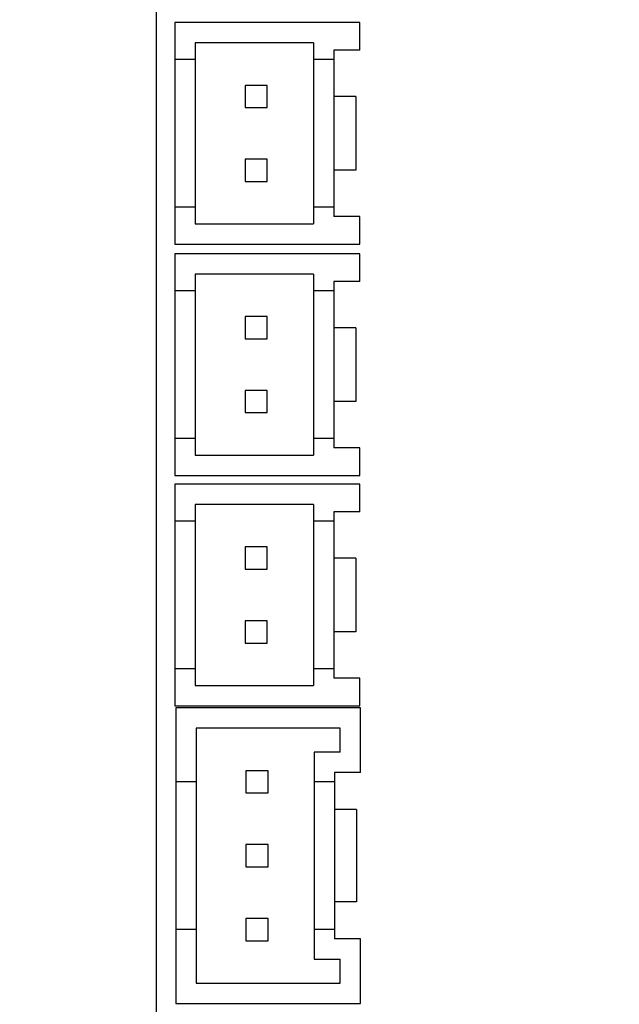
# Model space of a CAD drawing. Header units: inches. Extents: x -36 to 490, y -51 to 98.
# Tile 23 of 153: x 330 to 346, y 11 to 38. Entities that reach past the tile are written whole.
import ezdxf

# ---------------------------------------------------------------- set-up
doc = ezdxf.new("R2010")
doc.units = ezdxf.units.IN
doc.header["$LTSCALE"] = 1.21
doc.header["$MEASUREMENT"] = 0
doc.header["$PDMODE"] = 3
doc.header["$PDSIZE"] = 0.3125
doc.layers.get('0').update_dxf_attribs({"linetype": 'CONTINUOUS'})
doc.layers.get('Defpoints').update_dxf_attribs({"linetype": 'CONTINUOUS'})
doc.layers.add('DIM', color=3, linetype='CONTINUOUS')
doc.styles.get("Standard").update_dxf_attribs({"font": 'txt', "width": 0.8})
doc.dimstyles.get("Standard").update_dxf_attribs({"dimtxt": 0.15625, "dimasz": 0.1875, "dimexe": 0.125, "dimexo": 0.0625, "dimgap": 0.09, "dimtad": 0, "dimtih": 1, "dimtoh": 1, "dimzin": 4, "dimdsep": 46, "dimtxsty": 'Standard', "dimblk": '_FILLED', "dimblk1": '_FILLED', "dimblk2": '_FILLED', "dimcen": 0.09, "dimazin": 1, "dimtp": 0.01, "dimtm": 0.01, "dimtfac": 1, "dimtofl": 0, "dimtmove": 0, "dimatfit": 3, "dimldrblk": '_FILLED', "dimfxl": 1, "dimtolj": 1, "dimtzin": 4, "dimarcsym": 0})

# ---------------------------------------------------------------- blocks, each defined once
blk = doc.blocks.new('_FILLED')
at = {"color": 0, "linetype": 'ByBlock'}
blk.add_solid([(0, 0), (-1, 0.167), (-1, -0.167)], dxfattribs=at)
blk = doc.blocks.new('*D84')
at = {"layer": 'Defpoints', "color": 0}
for p in [(345.9, 41.939), (282.734, -7.061), (345.9, -7.061)]:
    blk.add_point(p, dxfattribs=at)
at = {"layer": 'DIM', "color": 0, "lineweight": -2}
for p, q in [((345.838, 41.939), (282.609, 41.939)), ((282.734, 39.439), (282.734, 21.196)), ((282.734, -4.561), (282.734, 13.682)), ((345.838, -7.061), (282.609, -7.061))]:
    blk.add_line(p, q, dxfattribs=at)
at = {"layer": 'DIM', "color": 0, "lineweight": -2, "xscale": 2.5, "yscale": 2.5, "zscale": 2.5}
for p, rotation in [((282.734, 41.939), 90), ((282.734, -7.061), 270)]:
    blk.add_blockref('_FILLED', p, dxfattribs=dict(at, rotation=rotation))
at = {"layer": 'DIM', "color": 0, "insert": (282.734, 17.439), "char_height": 2.5, "attachment_point": 5, "rotation": 90}
blk.add_mtext('\\A1;49.00', dxfattribs=at)

msp = doc.modelspace()

# ---------------------------------------------------------------- linework, layer by layer
at = {"color": 7, "linetype": 'Continuous'}
for p, q in [((333.37, 60.224), (333.362, -10.776)), ((333.873, 37.96), (333.873, 31.96)), ((338.873, 37.96), (333.873, 37.96)), ((338.873, 37.21), (338.873, 37.96)), ((334.423, 37.41), (334.423, 32.51)), ((337.623, 37.41), (334.423, 37.41)), ((337.623, 37.41), (337.623, 32.51)), ((338.173, 37.21), (338.173, 32.71)), ((338.873, 37.21), (338.173, 37.21)), ((334.423, 36.96), (333.873, 36.96)), ((338.173, 36.96), (337.623, 36.96)), ((335.773, 36.26), (335.773, 35.66)), ((336.373, 36.26), (335.773, 36.26)), ((336.373, 35.66), (336.373, 36.26)), ((338.771, 35.96), (338.173, 35.96)), ((338.771, 35.96), (338.771, 33.96)), ((335.773, 35.66), (336.373, 35.66)), ((335.773, 34.26), (335.773, 33.66)), ((336.373, 34.26), (335.773, 34.26)), ((336.373, 33.66), (336.373, 34.26)), ((338.771, 33.96), (338.173, 33.96)), ((335.773, 33.66), (336.373, 33.66)), ((334.423, 32.96), (333.873, 32.96)), ((338.173, 32.96), (337.623, 32.96)), ((338.873, 32.71), (338.173, 32.71)), ((338.873, 31.96), (338.873, 32.71)), ((334.423, 32.51), (337.623, 32.51)), ((333.873, 31.96), (338.873, 31.96)), ((333.873, 31.699), (333.873, 25.699)), ((338.873, 31.699), (333.873, 31.699)), ((338.873, 30.949), (338.873, 31.699)), ((334.423, 31.149), (334.423, 26.249)), ((337.623, 31.149), (334.423, 31.149)), ((337.623, 31.149), (337.623, 26.249)), ((338.173, 30.949), (338.173, 26.449)), ((338.873, 30.949), (338.173, 30.949)), ((334.423, 30.699), (333.873, 30.699)), ((338.173, 30.699), (337.623, 30.699)), ((335.773, 29.999), (335.773, 29.399)), ((336.373, 29.999), (335.773, 29.999)), ((336.373, 29.399), (336.373, 29.999)), ((338.771, 29.699), (338.173, 29.699)), ((338.771, 29.699), (338.771, 27.699)), ((335.773, 29.399), (336.373, 29.399)), ((335.773, 27.999), (335.773, 27.399)), ((336.373, 27.999), (335.773, 27.999)), ((336.373, 27.399), (336.373, 27.999)), ((338.771, 27.699), (338.173, 27.699)), ((335.773, 27.399), (336.373, 27.399)), ((334.423, 26.699), (333.873, 26.699)), ((338.173, 26.699), (337.623, 26.699)), ((338.873, 26.449), (338.173, 26.449)), ((338.873, 25.699), (338.873, 26.449)), ((334.423, 26.249), (337.623, 26.249)), ((333.873, 25.699), (338.873, 25.699)), ((333.873, 25.461), (333.873, 19.461)), ((338.873, 25.461), (333.873, 25.461)), ((338.873, 24.711), (338.873, 25.461)), ((334.423, 24.911), (334.423, 20.011)), ((337.623, 24.911), (334.423, 24.911)), ((337.623, 24.911), (337.623, 20.011)), ((338.173, 24.711), (338.173, 20.211)), ((338.873, 24.711), (338.173, 24.711)), ((334.423, 24.461), (333.873, 24.461)), ((338.173, 24.461), (337.623, 24.461)), ((335.773, 23.761), (335.773, 23.161)), ((336.373, 23.761), (335.773, 23.761)), ((336.373, 23.161), (336.373, 23.761)), ((338.771, 23.461), (338.173, 23.461)), ((338.771, 23.461), (338.771, 21.461)), ((335.773, 23.161), (336.373, 23.161)), ((335.773, 21.761), (335.773, 21.161)), ((336.373, 21.761), (335.773, 21.761)), ((336.373, 21.161), (336.373, 21.761)), ((338.771, 21.461), (338.173, 21.461)), ((335.773, 21.161), (336.373, 21.161)), ((334.423, 20.461), (333.873, 20.461)), ((338.173, 20.461), (337.623, 20.461)), ((334.423, 20.011), (337.623, 20.011)), ((338.873, 20.211), (338.173, 20.211)), ((338.873, 19.461), (338.873, 20.211)), ((333.873, 19.461), (338.873, 19.461)), ((333.893, 19.402), (333.893, 11.402)), ((338.893, 19.402), (333.893, 19.402)), ((338.893, 17.652), (338.893, 19.402)), ((334.443, 18.852), (334.443, 11.952)), ((338.343, 18.852), (334.443, 18.852)), ((338.343, 18.202), (338.343, 18.852)), ((337.643, 18.202), (337.643, 12.602)), ((338.343, 18.202), (337.643, 18.202)), ((335.793, 17.702), (335.793, 17.102)), ((336.393, 17.702), (335.793, 17.702)), ((336.393, 17.102), (336.393, 17.702)), ((338.193, 17.652), (338.193, 13.152)), ((338.893, 17.652), (338.193, 17.652)), ((334.443, 17.402), (333.893, 17.402)), ((338.193, 17.402), (337.643, 17.402)), ((335.793, 17.102), (336.393, 17.102)), ((338.791, 16.652), (338.193, 16.652)), ((338.791, 16.652), (338.791, 14.152)), ((335.793, 15.702), (335.793, 15.102)), ((336.393, 15.702), (335.793, 15.702)), ((336.393, 15.102), (336.393, 15.702)), ((335.793, 15.102), (336.393, 15.102)), ((338.791, 14.152), (338.193, 14.152)), ((335.793, 13.702), (335.793, 13.102)), ((336.393, 13.702), (335.793, 13.702)), ((336.393, 13.102), (336.393, 13.702)), ((334.443, 13.402), (333.893, 13.402)), ((338.193, 13.402), (337.643, 13.402)), ((335.793, 13.102), (336.393, 13.102)), ((338.893, 13.152), (338.193, 13.152)), ((338.893, 11.402), (338.893, 13.152)), ((337.643, 12.602), (338.343, 12.602)), ((338.343, 11.952), (338.343, 12.602)), ((334.443, 11.952), (338.343, 11.952)), ((333.893, 11.402), (338.893, 11.402))]:
    msp.add_line(p, q, dxfattribs=at)

# ---------------------------------------------------------------- dimensions: what is measured, and where the dimension line sits
at = {"layer": 'DIM'}
dim = msp.add_linear_dim(base=(282.734, -7.061), p1=(345.9, 41.939), p2=(345.9, -7.061), angle=90, dimstyle='Standard', override={"dimtxt": 2.5, "dimasz": 2.5, "dimtih": 0, "dimtoh": 0, "dimzin": 0, "dimcen": 0.198, "dimadec": 0, "dimazin": 0, "dimtp": 0, "dimtm": 0, "dimtdec": 4, "dimtzin": 0}, dxfattribs=at)
dim.commit()
dim.dimension.update_dxf_attribs({"geometry": '*D84', "text_midpoint": (282.734, 17.439)})

doc.saveas('drawing.dxf')
